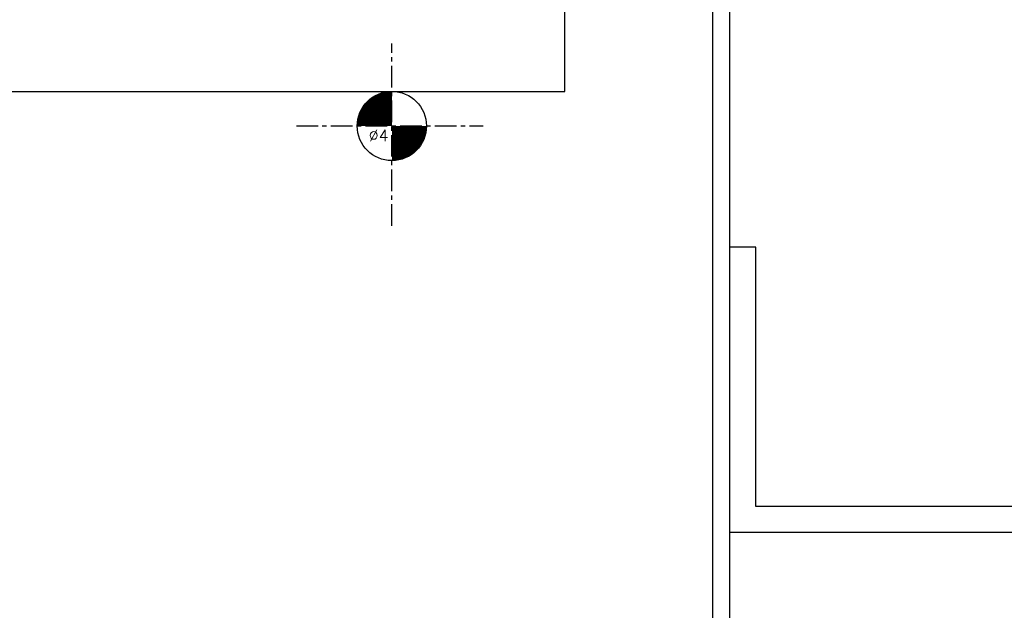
# Model space of a CAD drawing. Header units: millimetres. Extents: x -1657 to 8845, y -11980 to 3013.
# Tile 164 of 256: x 883 to 940, y 611 to 646. Entities that reach past the tile are written whole.
import ezdxf

# ---------------------------------------------------------------- set-up
doc = ezdxf.new("R2010")
doc.units = ezdxf.units.MM
doc.linetypes.add('CENTER', pattern=[2, 1.25, -0.25, 0.25, -0.25])
for name, color, linetype in [('图层138', 141, 'Continuous'), ('图层151', 51, 'Continuous'), ('图层167', 7, 'Continuous')]:
    doc.layers.add(name, color=color, linetype=linetype)
doc.styles.add('SIMPLEX', font='SIMPLEX')

# ---------------------------------------------------------------- blocks, each defined once
blk = doc.blocks.new('2BE04')
at = {"layer": '图层138', "lineweight": -3, "ltscale": 1.125}
for p, q in [((249, -200), (249, 0)), ((250, -200), (250, 0)), ((251.5, -50), (250, -50)), ((251.5, -65), (251.5, -50)), ((275, -65), (251.5, -65)), ((273.5, -66.5), (250, -66.5))]:
    blk.add_line(p, q, dxfattribs=at)
blk = doc.blocks.new('4w')
at = {"color": 1, "linetype": 'CENTER'}
for p, q in [((0, -5.772), (0, 4.766)), ((-5.516, 0), (5.274, 0))]:
    blk.add_line(p, q, dxfattribs=at)
at = {"const_width": 2}
for points in [[(0, 1, 0.414214), (-1, 0, 1)], [(0, -1, 0.414214), (1, 0, 1)]]:
    blk.add_lwpolyline(points, format="xyb", dxfattribs=at)
blk.add_circle((0, 0), 2)
at = {"style": 'SIMPLEX'}
blk.add_text('%%c4', height=0.6667, dxfattribs=at).set_placement((-1.335, -0.881))

msp = doc.modelspace()

# ---------------------------------------------------------------- linework, layer by layer
at = {"layer": '图层151', "ltscale": 1.5}
for p, q in [((914.7598, 641.4368), (914.7598, 738.6368)), ((802.7598, 641.4368), (914.7598, 641.4368))]:
    msp.add_line(p, q, dxfattribs=at)

# ---------------------------------------------------------------- block references
at = {"layer": '图层138', "ltscale": 1.125}
msp.add_blockref('2BE04', (674.2951, 682.4368), dxfattribs=at)
at = {"layer": '图层167', "ltscale": 3}
msp.add_blockref('4w', (904.7598, 639.4368), dxfattribs=at)

doc.saveas('drawing.dxf')
